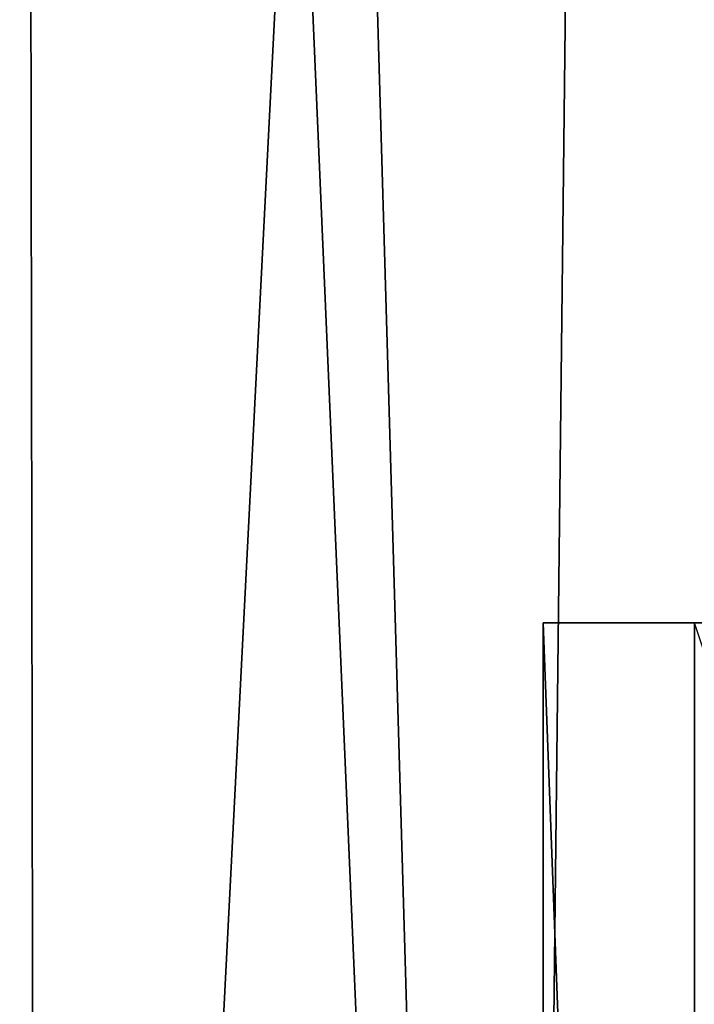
# Model space of a CAD drawing. Header units: millimetres. Extents: x -284 to 78, y 0 to 199.
# Tile 52 of 122: x -64.9 to -61.71, y 24.25 to 28.9. Entities that reach past the tile are written whole.
import ezdxf

# ---------------------------------------------------------------- set-up
doc = ezdxf.new("R2010")
doc.units = ezdxf.units.MM
doc.header["$LTSCALE"] = 65.185185
for name, color, linetype in [('680', 7, 'CONTINUOUS'), ('684', 7, 'CONTINUOUS'), ('700', 7, 'CONTINUOUS')]:
    doc.layers.add(name, color=color, linetype=linetype)

msp = doc.modelspace()

# ---------------------------------------------------------------- linework, layer by layer
at = {"layer": '680', "linetype": 'CONTINUOUS'}
for points in [[(-64.8112, 7.05, -1.6243), (-62.5691, 7.05, 8.0018), (-64.9, 61.05), (-64.8112, 7.05, -1.6243)], [(-62.0544, 61.05, -8.758), (-64.8112, 7.05, -1.6243), (-64.9, 61.05), (-62.0544, 61.05, -8.758)], [(-64.9, 61.05), (-62.5691, 7.05, 8.0018), (-64.1442, 61.05, 4.6852), (-64.9, 61.05)], [(-60.5359, 7.05, -10.5359), (-64.8112, 7.05, -1.6243), (-62.0544, 61.05, -8.758), (-60.5359, 7.05, -10.5359)], [(-64.1442, 61.05, 4.6852), (-62.5691, 7.05, 8.0018), (-61.9536, 61.05, 8.8951), (-64.1442, 61.05, 4.6852)], [(-62.5691, 7.05, 8.0018), (-54.7962, 7.05, 14.107), (-61.9536, 61.05, 8.8951), (-62.5691, 7.05, 8.0018)], [(-54.6044, 61.05, -14.1707), (-60.5359, 7.05, -10.5359), (-62.0544, 61.05, -8.758), (-54.6044, 61.05, -14.1707)], [(-61.9536, 61.05, 8.8951), (-54.7962, 7.05, 14.107), (-58.5501, 61.05, 12.2027), (-61.9536, 61.05, 8.8951)]]:
    msp.add_3dface(points, dxfattribs=at)
at = {"layer": '684', "linetype": 'CONTINUOUS'}
for points in [[(-62.4254, 26.05, 3.4668), (-61.7099, 26.05, -5.4118), (-61.3, 26.05), (-62.4254, 26.05, 3.4668)], [(-57.2169, 26.05, 10.6924), (-62.4254, 26.05, 3.4668), (-59.1419, 26.05, 6.642), (-57.2169, 26.05, 10.6924)], [(-62.4254, 26.05, 3.4668), (-61.3, 26.05), (-59.1419, 26.05, 6.642), (-62.4254, 26.05, 3.4668)]]:
    msp.add_3dface(points, dxfattribs=at)
at = {"layer": '700', "linetype": 'CONTINUOUS'}
for points in [[(-57.217, 7.05, 10.6923), (-62.4254, 7.05, 3.4668), (-57.2169, 26.05, 10.6924), (-57.217, 7.05, 10.6923)], [(-62.4254, 7.05, 3.4668), (-61.7101, 7.05, -5.4114), (-62.4254, 26.05, 3.4668), (-62.4254, 7.05, 3.4668)], [(-62.4254, 7.05, 3.4668), (-62.4254, 26.05, 3.4668), (-57.2169, 26.05, 10.6924), (-62.4254, 7.05, 3.4668)], [(-61.7101, 7.05, -5.4114), (-61.7099, 26.05, -5.4118), (-62.4254, 26.05, 3.4668), (-61.7101, 7.05, -5.4114)], [(-61.7101, 7.05, -5.4114), (-55.4114, 7.05, -11.7101), (-61.7099, 26.05, -5.4118), (-61.7101, 7.05, -5.4114)]]:
    msp.add_3dface(points, dxfattribs=at)

doc.saveas('drawing.dxf')
